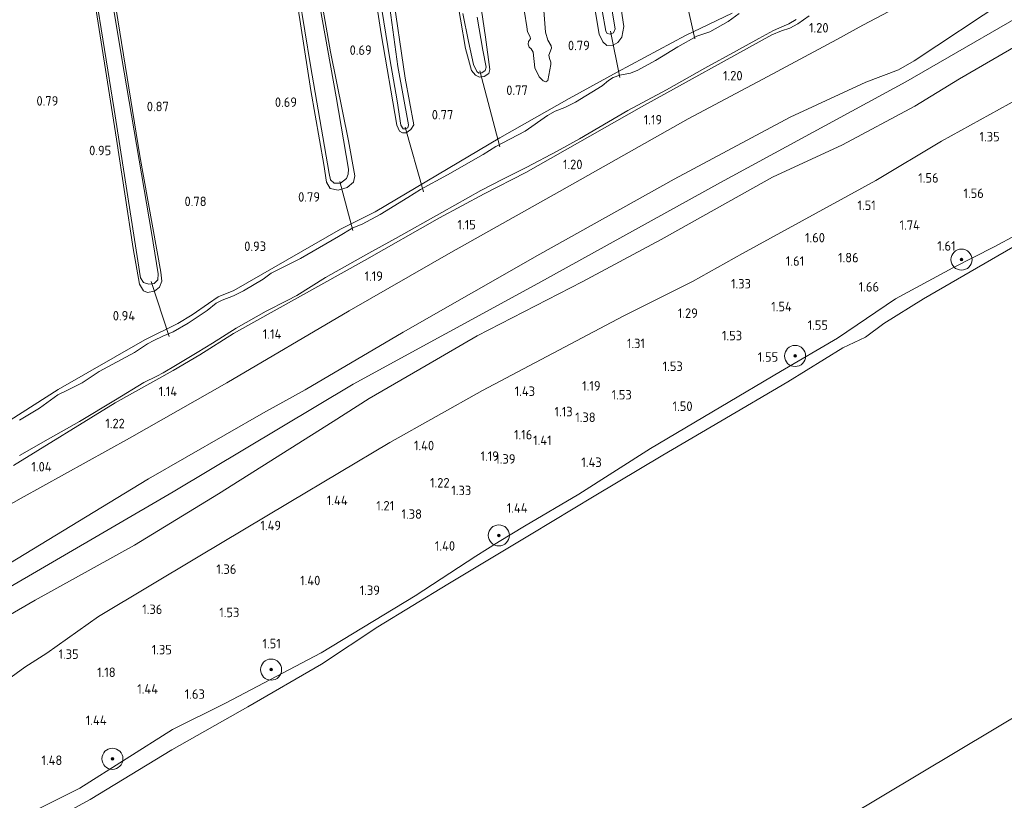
# Model space of a CAD drawing. Extents: x 130905 to 137824, y 412333 to 417928.
# Tile 209 of 256: x 134954 to 135141, y 415798 to 415946. Entities that reach past the tile are written whole.
import ezdxf
from ezdxf.enums import TextEntityAlignment as Align

# ---------------------------------------------------------------- set-up
doc = ezdxf.new("R2010")
doc.units = 0
for name, color, linetype, lineweight in [('B-ME-GR-BOOM-S', 90, 'Continuous', 25), ('B-ME-GR-GRAS-GV', 60, 'Continuous', 13), ('B-ME-GR-MOERAS-GV', 120, 'Continuous', 13), ('B-ME-GW-OPHOGING_KRUIN-G', 90, 'Continuous', 18), ('B-ME-GW-TALUD_KRUIN-G', 90, 'Continuous', 18), ('B-ME-GW-TALUD_TEEN-G', 90, 'Continuous', 18), ('B-ME-KW-KUNSTWERK_DUIKER-G', 170, 'Continuous', 18), ('B-ME-OB-BEKLEDING_STORTSTEEN-GV', 30, 'Continuous', 18), ('B-ME-OB-OEVERVOORZIENING-G', 7, 'Continuous', 18), ('B-ME-OG-WATER_RIVIER-GV', 130, 'Continuous', 18), ('B-ME-OG-WATER_SLOOT-G', 120, 'Continuous', 18), ('B-ME-OG-WATER_SLOOT-GV', 120, 'Continuous', 18), ('X-XX-AL-HOOGTELABEL-S', 7, 'Continuous', 25)]:
    doc.layers.add(name, color=color, linetype=linetype, lineweight=lineweight)
doc.styles.add('NLCS-ISO-ANNOTATIVE-T18', font='NLCS-ISO.ttf', dxfattribs={"height": 1.8})

# ---------------------------------------------------------------- blocks, each defined once
blk = doc.blocks.new('SAL-HOOGTELABEL-SO')
at = {"color": 0, "linetype": 'ByBlock', "lineweight": -2, "style": 'NLCS-ISO-ANNOTATIVE-T18'}
blk.add_attdef('HOOGTE', text='', height=1.8, dxfattribs=at).set_placement((2.79, 0), align=Align.RIGHT)
blk = doc.blocks.new('SGR-BOOM_01-SO')
at = {"linetype": 'ByBlock', "lineweight": 18}
h = blk.add_hatch(color=0, dxfattribs=at)
h.dxf.hatch_style = 1
edge = h.paths.add_edge_path()
edge.add_arc((0, 0), 0.25, 0, 360)
at = {"color": 0, "linetype": 'ByBlock', "lineweight": 18}
for radius in [2, 0.25]:
    blk.add_circle((0, 0), radius, dxfattribs=at)

msp = doc.modelspace()

# ---------------------------------------------------------------- linework, layer by layer
at = {"layer": 'B-ME-GR-GRAS-GV'}
for points in [[(135055.451, 416021.112, 0.703), (135054.633, 416022.431, 0.768), (135053.466, 416022.155, 0.768), (135052.097, 416021.414, 0.768), (135051.588, 416020.295, 0.768), (135052.179, 416016.978, 0.773), (135053.108, 416007.902, 0.683), (135056.453, 415992.13, 0.723), (135059.628, 415971.644, 0.713), (135062.4, 415954.298, 0.733), (135064.293, 415942.972, 0.733), (135064.953, 415941.536, 0.713), (135065.761, 415940.85, 0.723), (135066.914, 415940.922, 0.713), (135067.822, 415941.385, 0.723), (135068.614, 415942.386, 0.723), (135068.979, 415944.454, 0.763), (135067.525, 415954.154, 0.693), (135064.561, 415969.543, 0.713), (135062.394, 415984.269, 0.693), (135060.479, 415994.991, 0.693), (135058.694, 416005.323, 0.693)], [(135055.451, 416021.112, 0.703), (135058.694, 416005.323, 0.693), (135060.479, 415994.991, 0.693), (135062.394, 415984.269, 0.693), (135064.561, 415969.543, 0.713), (135067.525, 415954.154, 0.693), (135068.979, 415944.454, 0.763), (135068.614, 415942.386, 0.723), (135067.822, 415941.385, 0.723), (135066.914, 415940.922, 0.713), (135065.761, 415940.85, 0.723), (135064.953, 415941.536, 0.713), (135064.293, 415942.972, 0.733), (135062.4, 415954.298, 0.733), (135059.628, 415971.644, 0.713), (135056.453, 415992.13, 0.723), (135053.108, 416007.902, 0.683), (135052.179, 416016.978, 0.773), (135051.588, 416020.295, 0.768), (135052.097, 416021.414, 0.768), (135053.466, 416022.155, 0.768), (135054.633, 416022.431, 0.768)], [(135065.834, 415943.117, 0.533), (135066.379, 415942.982, 0.523), (135066.987, 415943.246, 0.523), (135067.331, 415944.003, 0.503), (135065.695, 415953.729, 0.533), (135063.301, 415968.516, 0.533), (135060.819, 415981.424, 0.523), (135058.11, 415998.404, 0.523), (135056.196, 416009.24, 0.523), (135054.178, 416018.585, 0.523), (135053.64, 416019.118, 0.523), (135053.378, 416019.134, 0.523), (135052.983, 416018.662, 0.523), (135053.767, 416011.834, 0.533), (135055.386, 416002.439, 0.533), (135055.801, 415999.389, 0.533), (135056.785, 415996.216, 0.533), (135058.216, 415987.212, 0.543), (135060.265, 415974.972, 0.543), (135062.434, 415962.365, 0.543), (135064.163, 415951.442, 0.533), (135065.534, 415943.566, 0.533)]]:
    msp.add_polyline3d(points, close=True, dxfattribs=at)
for points in [[(135004.169, 415969.939, 0.568), (135009.531, 415937.043, 0.568), (135013.077, 415916.531, 0.568), (135013.341, 415915.367, 0.568), (135014.01, 415914.708, 0.568), (135015.201, 415914.754, 0.568), (135016.345, 415915.612, 0.568), (135016.684, 415916.456, 0.568), (135016.732, 415917.398, 0.568), (135014.42, 415931.079, 0.568), (135010.218, 415954.335, 0.568)], [(135007.05, 415948.577, 0.821), (135009.616, 415932.295, 0.814), (135012.086, 415918.244, 0.784), (135012.568, 415914.905, 0.798), (135013.27, 415913.709, 0.836), (135014.819, 415913.39, 0.945), (135016.469, 415913.897, 0.945), (135017.674, 415914.912, 0.914), (135017.978, 415916.096, 0.879), (135016.767, 415922.734, 0.784), (135013.305, 415939.613, 0.623), (135008.437, 415967.377, 0.69)], [(135008.437, 415967.377, 0.69), (135013.305, 415939.613, 0.623), (135016.767, 415922.734, 0.784), (135017.978, 415916.096, 0.879), (135017.674, 415914.912, 0.914), (135016.469, 415913.897, 0.945), (135014.819, 415913.39, 0.945), (135013.27, 415913.709, 0.836), (135012.568, 415914.905, 0.798), (135012.086, 415918.244, 0.784), (135009.616, 415932.295, 0.814), (135007.05, 415948.577, 0.821)], [(134966.779, 415962.869, 0.607), (134972.306, 415928.706, 0.607), (134977.275, 415896.761, 0.607), (134977.869, 415895.906, 0.607), (134978.868, 415895.553, 0.607), (134979.909, 415895.688, 0.607), (134980.577, 415896.377, 0.607), (134980.624, 415897.507, 0.607), (134979.4, 415905.352, 0.607), (134974.19, 415935.769, 0.607), (134969.66, 415963.07, 0.607)], [(135020.694, 415957.91, 0.773), (135022.961, 415943.034, 0.743), (135025.927, 415925.696, 0.743), (135026.421, 415924.605, 0.743), (135026.962, 415924.243, 0.743), (135027.669, 415924.299, 0.723), (135028.557, 415924.922, 0.733), (135029.153, 415925.801, 0.723), (135027.502, 415934.615, 0.713), (135025.041, 415951.489, 0.813)], [(135025.041, 415951.489, 0.813), (135027.502, 415934.615, 0.713), (135029.153, 415925.801, 0.723), (135028.557, 415924.922, 0.733), (135027.669, 415924.299, 0.723), (135026.962, 415924.243, 0.743), (135026.421, 415924.605, 0.743), (135025.927, 415925.696, 0.743), (135022.961, 415943.034, 0.743), (135020.694, 415957.91, 0.773)], [(135036.109, 415956.988, 0.713), (135038.937, 415940.29, 0.713), (135040.074, 415936.089, 0.683), (135040.822, 415935.176, 0.713), (135041.591, 415934.81, 0.733), (135042.493, 415934.931, 0.733), (135043.392, 415935.531, 0.733), (135043.576, 415936.269, 0.713), (135042.756, 415942.402, 0.693), (135041.955, 415947.556, 0.723)], [(135041.955, 415947.556, 0.723), (135042.756, 415942.402, 0.693), (135043.576, 415936.269, 0.713), (135043.392, 415935.531, 0.733), (135042.493, 415934.931, 0.733), (135041.591, 415934.81, 0.733), (135040.822, 415935.176, 0.713), (135040.074, 415936.089, 0.683), (135038.937, 415940.29, 0.713), (135036.109, 415956.988, 0.713)], [(134967.94, 415953.553, 0.822), (134972.753, 415923.064, 0.798), (134975.921, 415902.313, 0.799), (134977.09, 415895.552, 0.826), (134977.874, 415894.314, 0.835), (134978.6, 415893.983, 0.838), (134979.983, 415894.216, 0.822), (134980.917, 415895.008, 0.841), (134981.354, 415896.17, 0.835), (134981.143, 415897.836, 0.843), (134977.16, 415919.922, 0.871), (134972.005, 415951.987, 0.831)], [(134972.005, 415951.987, 0.831), (134977.16, 415919.922, 0.871), (134981.143, 415897.836, 0.843), (134981.354, 415896.17, 0.835), (134980.917, 415895.008, 0.841), (134979.983, 415894.216, 0.822), (134978.6, 415893.983, 0.838), (134977.874, 415894.314, 0.835), (134977.09, 415895.552, 0.826), (134975.921, 415902.313, 0.799), (134972.753, 415923.064, 0.798), (134967.94, 415953.553, 0.822)], [(135022.715, 415950.035, 0.573), (135024.59, 415938.277, 0.573), (135025.971, 415930.322, 0.573), (135026.69, 415925.694, 0.573), (135027.112, 415925.049, 0.573), (135027.477, 415925.054, 0.573), (135027.982, 415925.24, 0.573), (135028.139, 415925.795, 0.573), (135026.082, 415936.873, 0.573), (135024.04, 415952.224, 0.573)], [(135050.13, 415947.121, 0.623), (135050.584, 415944.344, 0.653), (135050.706, 415943.442, 0.653), (135051.213, 415942.441, 0.653), (135051.287, 415942.11, 0.653), (135050.868, 415941.57, 0.653), (135050.814, 415941.092, 0.653), (135051.032, 415940.519, 0.653), (135051.368, 415940.171, 0.653), (135051.756, 415939.538, 0.653), (135052.094, 415936.592, 0.633), (135052.931, 415934.902, 0.663), (135053.647, 415934.115, 0.663), (135054.146, 415933.959, 0.663), (135054.549, 415934.18, 0.653), (135054.771, 415935.19, 0.633), (135055.136, 415937.201, 0.643), (135055.132, 415937.68, 0.623), (135054.859, 415938.368, 0.623), (135054.756, 415938.997, 0.643), (135055.257, 415940.31, 0.643), (135055.184, 415940.756, 0.643), (135054.564, 415941.815, 0.613), (135054.112, 415943.35, 0.583), (135053.399, 415952.387, 0.643)], [(135141.399, 415949.42, 2.041), (135124.027, 415937.924, 2.167), (135121.062, 415936.198, 2.164), (135114.874, 415933.89, 2.17), (135100.496, 415927.231, 2.128), (135078.484, 415915.477, 2.119), (135053.013, 415901.292, 2.125), (135027.147, 415886.474, 2.048), (135008.505, 415875.552, 2.045), (135000.612, 415871.172, 2.065), (134978.832, 415858.682, 2.102), (134952.35, 415842.563, 2.11)], [(134952.35, 415842.563, 2.11), (134978.832, 415858.682, 2.102), (135000.612, 415871.172, 2.065), (135008.505, 415875.552, 2.045), (135027.147, 415886.474, 2.048), (135053.013, 415901.292, 2.125), (135078.484, 415915.477, 2.119), (135100.496, 415927.231, 2.128), (135114.874, 415933.89, 2.17), (135121.062, 415936.198, 2.164), (135124.027, 415937.924, 2.167), (135141.399, 415949.42, 2.041)], [(134944.882, 415849.496, 1.225), (134954.672, 415854.974, 1.158), (134975.212, 415866.347, 1.259), (134993.669, 415876.849, 1.255), (135016.886, 415890.523, 1.22), (135036.17, 415901.578, 1.226), (135056.739, 415913.163, 1.21), (135081.182, 415926.904, 1.247), (135096.277, 415934.936, 1.279), (135109.348, 415941.986, 1.265), (135114.295, 415944.708, 1.295), (135120.419, 415947.895, 1.286)], [(135120.419, 415947.895, 1.286), (135114.295, 415944.708, 1.295), (135109.348, 415941.986, 1.265), (135096.277, 415934.936, 1.279), (135081.182, 415926.904, 1.247), (135056.739, 415913.163, 1.21), (135036.17, 415901.578, 1.226), (135016.886, 415890.523, 1.22), (134993.669, 415876.849, 1.255), (134975.212, 415866.347, 1.259), (134954.672, 415854.974, 1.158), (134944.882, 415849.496, 1.225)], [(135089.488, 415946.943, 0.93), (135080.678, 415942.72, 0.885), (135067.721, 415935.763, 0.793), (135058.602, 415930.75, 0.934), (135045.439, 415923.289, 0.895), (135021.804, 415909.284, 0.939), (135015.218, 415905.977, 0.892), (134994.987, 415894.361, 0.633), (134992.026, 415893.152, 0.796), (134990.187, 415891.925, 0.838), (134987.098, 415889.757, 0.798), (134984.372, 415888.121, 0.906), (134978.142, 415884.991, 0.777), (134961.708, 415875.581, 0.867), (134952.592, 415869.761, 0.874)], [(134952.592, 415869.761, 0.874), (134961.708, 415875.581, 0.867), (134978.142, 415884.991, 0.777), (134984.372, 415888.121, 0.906), (134987.098, 415889.757, 0.798), (134990.187, 415891.925, 0.838), (134992.026, 415893.152, 0.796), (134994.987, 415894.361, 0.633), (135015.218, 415905.977, 0.892), (135021.804, 415909.284, 0.939), (135045.439, 415923.289, 0.895), (135058.602, 415930.75, 0.934), (135067.721, 415935.763, 0.793), (135080.678, 415942.72, 0.885), (135089.488, 415946.943, 0.93)], [(134953.192, 415861.173, 1.049), (134972.496, 415873.061, 1.086), (134983.495, 415879.18, 0.93), (134988.526, 415882.183, 0.93), (134994.919, 415886.234, 0.93), (135019.76, 415900.029, 1.005), (135034.015, 415908.182, 0.93), (135042.49, 415912.722, 0.93), (135050.412, 415916.756, 0.954), (135072.333, 415929.18, 1.167), (135097.048, 415942.837, 1.2), (135098.897, 415943.637, 1.17), (135100.479, 415944.11, 1.17), (135101.975, 415944.939, 1.17), (135104.088, 415946.429, 1.05)], [(135104.088, 415946.429, 1.05), (135101.975, 415944.939, 1.17), (135100.479, 415944.11, 1.17), (135098.897, 415943.637, 1.17), (135097.048, 415942.837, 1.2), (135072.333, 415929.18, 1.167), (135050.412, 415916.756, 0.954), (135042.49, 415912.722, 0.93), (135034.015, 415908.182, 0.93), (135019.76, 415900.029, 1.005), (134994.919, 415886.234, 0.93), (134988.526, 415882.183, 0.93), (134983.495, 415879.18, 0.93), (134972.496, 415873.061, 1.086), (134953.192, 415861.173, 1.049)], [(135090.85, 415946.908, 0.606), (135088.738, 415945.36, 0.606), (135085.253, 415943.436, 0.606), (135082.811, 415942.577, 0.606), (135079.232, 415940.552, 0.606), (135074.995, 415937.957, 0.606), (135071.591, 415936.157, 0.606), (135070.214, 415935.611, 0.606), (135068.213, 415935.189, 0.606), (135066.929, 415934.743, 0.606), (135066.076, 415934.165, 0.606), (135064.874, 415933.194, 0.606), (135059.818, 415930.066, 0.606), (135057.795, 415929.04, 0.606), (135055.927, 415928.4, 0.606), (135054.499, 415927.546, 0.606), (135050.244, 415924.576, 0.606), (135046.024, 415922.357, 0.606), (135044.668, 415921.707, 0.606), (135042.283, 415920.141, 0.606), (135035.539, 415916.289, 0.606), (135030.387, 415913.539, 0.606), (135028.014, 415912.006, 0.606), (135022.785, 415908.767, 0.606), (135019.325, 415906.968, 0.606), (135017.546, 415906.258, 0.606), (135014.84, 415904.594, 0.606), (135007.647, 415900.443, 0.606), (135003.371, 415898.281, 0.606), (135002.096, 415897.642, 0.606), (135000.584, 415896.551, 0.606), (134996.831, 415894.301, 0.606), (134994.935, 415893.364, 0.606), (134992.779, 415892.558, 0.606), (134991.664, 415891.995, 0.606), (134989.931, 415890.6, 0.606), (134986.335, 415888.2, 0.606), (134983.525, 415886.515, 0.606), (134981.563, 415885.716, 0.606), (134979.817, 415884.88, 0.606), (134978.632, 415884.228, 0.606), (134976.188, 415882.605, 0.606), (134969.461, 415879.015, 0.606), (134966.211, 415876.894, 0.606), (134963.314, 415875.393, 0.606), (134961.637, 415874.589, 0.606), (134959.537, 415873.075, 0.606), (134958.153, 415872.073, 0.606), (134954.364, 415869.778, 0.606)], [(134954.377, 415863.089, 0.606), (134959.796, 415866.165, 0.606), (134965.756, 415869.528, 0.606), (134972.572, 415873.641, 0.606), (134977.927, 415876.912, 0.606), (134980.375, 415878.113, 0.606), (134981.593, 415878.753, 0.606), (134983.919, 415880.149, 0.606), (134988.052, 415882.609, 0.606), (134990.988, 415884.383, 0.606), (134995.457, 415887.202, 0.606), (135001.153, 415890.467, 0.606), (135005.108, 415892.474, 0.606), (135006.959, 415893.446, 0.606), (135012.384, 415896.864, 0.606), (135020.61, 415901.454, 0.606), (135025.637, 415904.229, 0.606), (135034.428, 415909.174, 0.606), (135041.848, 415913.322, 0.606), (135045.999, 415915.508, 0.606), (135050.584, 415917.732, 0.606), (135056.299, 415920.781, 0.606), (135060.567, 415923.136, 0.606), (135069.729, 415928.485, 0.606), (135077.032, 415932.407, 0.606), (135084.303, 415936.512, 0.606), (135090.343, 415939.828, 0.606), (135094.587, 415942.172, 0.606), (135097.371, 415943.675, 0.606), (135099.369, 415944.576, 0.606), (135100.264, 415944.948, 0.606), (135101.623, 415945.768, 0.606)], [(135038.446, 415946.92, 0.623), (135039.517, 415941.557, 0.623), (135040.446, 415937.199, 0.623), (135041.119, 415935.912, 0.623), (135041.49, 415935.609, 0.623), (135042.061, 415935.656, 0.623), (135042.638, 415936.102, 0.623), (135042.865, 415936.691, 0.623), (135042.213, 415939.939, 0.623), (135041.18, 415946.224, 0.623)], [(135145.278, 415941.836, 2.279), (135132.597, 415934.492, 2.165), (135124.125, 415929.341, 2.173), (135110.449, 415921.976, 2.183), (135097.137, 415915.885, 2.163), (135076.028, 415904.03, 2.079), (135061.068, 415895.984, 2.223), (135041.129, 415885.783, 2.257), (135031.508, 415880.129, 2.092), (135020.68, 415873.924, 2.052), (135013.829, 415869.537, 2.101), (134992.074, 415855.786, 2.101), (134976.15, 415846.076, 2.136), (134957.316, 415835.68, 2.116), (134942.358, 415827.016, 2.017)], [(134942.358, 415827.016, 2.017), (134957.316, 415835.68, 2.116), (134976.15, 415846.076, 2.136), (134992.074, 415855.786, 2.101), (135013.829, 415869.537, 2.101), (135020.68, 415873.924, 2.052), (135031.508, 415880.129, 2.092), (135041.129, 415885.783, 2.257), (135061.068, 415895.984, 2.223), (135076.028, 415904.03, 2.079), (135097.137, 415915.885, 2.163), (135110.449, 415921.976, 2.183), (135124.125, 415929.341, 2.173), (135132.597, 415934.492, 2.165), (135145.278, 415941.836, 2.279)], [(134950.493, 415794.821, 1.449), (134944.555, 415803.933, 1.034), (134941.685, 415808.338, 1.021), (134939.114, 415812.35, 1.256), (134948.03, 415817.629, 1.265), (134955.391, 415822.936, 1.357), (134959.552, 415825.595, 1.227), (134969.311, 415832.581, 1.456), (134988.236, 415843.85, 1.349), (135005.5, 415854.179, 1.344), (135024.598, 415865.521, 1.368), (135042.155, 415875.418, 1.338), (135068.825, 415889.494, 1.354), (135081.985, 415896.103, 1.484), (135091.477, 415901.388, 1.559), (135116.78, 415915.223, 1.428), (135129.191, 415922.667, 1.516), (135143.857, 415930.771, 1.391)], [(135143.857, 415930.771, 1.391), (135129.191, 415922.667, 1.516), (135116.78, 415915.223, 1.428), (135091.477, 415901.388, 1.559), (135081.985, 415896.103, 1.484), (135068.825, 415889.494, 1.354), (135042.155, 415875.418, 1.338), (135024.598, 415865.521, 1.368), (135005.5, 415854.179, 1.344), (134988.236, 415843.85, 1.349), (134969.311, 415832.581, 1.456), (134959.552, 415825.595, 1.227), (134955.391, 415822.936, 1.357), (134948.03, 415817.629, 1.265)], [(135147.683, 415907.224, 1.251), (135139.229, 415902.672, 1.164), (135131.386, 415898.682, 1.217), (135120.486, 415892.771, 1.386), (135109.498, 415885.351, 1.372), (135098.659, 415878.99, 1.382), (135087.391, 415872.303, 1.458), (135074.033, 415864.384, 1.313), (135060.419, 415855.727, 1.339), (135050.111, 415849.715, 1.204), (135045.34, 415846.781, 1.311), (135040.898, 415843.989, 1.196), (135029.423, 415836.466, 1.224), (135011.541, 415825.685, 1.206), (134993.413, 415816.12, 1.321), (134983.389, 415811.122, 1.543), (134965.776, 415800.037, 1.459), (134956.072, 415795.131, 1.612)]]:
    msp.add_polyline3d(points, dxfattribs=at)
at = {"layer": 'B-ME-GR-MOERAS-GV'}
msp.add_polyline3d([(135053.399, 415952.387, 0.643), (135054.112, 415943.35, 0.583), (135054.564, 415941.815, 0.613), (135055.184, 415940.756, 0.643), (135055.257, 415940.31, 0.643), (135054.756, 415938.997, 0.643), (135054.859, 415938.368, 0.623), (135055.132, 415937.68, 0.623), (135055.136, 415937.201, 0.643), (135054.771, 415935.19, 0.633), (135054.549, 415934.18, 0.653), (135054.146, 415933.959, 0.663), (135053.647, 415934.115, 0.663), (135052.931, 415934.902, 0.663), (135052.094, 415936.592, 0.633), (135051.756, 415939.538, 0.653), (135051.368, 415940.171, 0.653), (135051.032, 415940.519, 0.653), (135050.814, 415941.092, 0.653), (135050.868, 415941.57, 0.653), (135051.287, 415942.11, 0.653), (135051.213, 415942.441, 0.653), (135050.706, 415943.442, 0.653), (135050.584, 415944.344, 0.653), (135050.13, 415947.121, 0.623)], dxfattribs=at)
at = {"layer": 'B-ME-GW-OPHOGING_KRUIN-G'}
msp.add_polyline3d([(135251.474, 416004.506, 2.435), (135233.449, 415995.093, 2.495), (135215.438, 415985.687, 2.555), (135183.086, 415967.827, 2.247), (135151.598, 415950.829, 2.294), (135122.465, 415933.947, 2.29), (135087.318, 415914.878, 2.333), (135052.668, 415895.705, 2.338), (135017.643, 415876.612, 2.197), (134983.505, 415856.215, 2.166), (134949.496, 415836.396, 2.172), (134930.566, 415825.435, 2.044)], dxfattribs=at)
at = {"layer": 'B-ME-GW-TALUD_KRUIN-G'}
for points in [[(134928.485, 415828.66, 1.992), (134935.144, 415832.411, 2.07), (134952.35, 415842.563, 2.11), (134978.832, 415858.682, 2.102), (135000.612, 415871.172, 2.065), (135008.505, 415875.552, 2.045), (135027.147, 415886.474, 2.048), (135053.013, 415901.292, 2.125), (135078.484, 415915.477, 2.119), (135100.496, 415927.231, 2.128), (135114.874, 415933.89, 2.17), (135121.062, 415936.198, 2.164), (135124.027, 415937.924, 2.167), (135141.399, 415949.42, 2.041), (135161.541, 415960.95, 2.146), (135180.694, 415971.825, 2.157), (135202.975, 415984.665, 2.234), (135220.144, 415993.389, 2.339), (135234.783, 416000.163, 2.392), (135249.728, 416006.957, 2.435)], [(134932.816, 415821.946, 2.097), (134942.358, 415827.016, 2.017), (134957.316, 415835.68, 2.116), (134976.15, 415846.076, 2.136), (134992.074, 415855.786, 2.101), (135013.829, 415869.537, 2.101), (135020.68, 415873.924, 2.052), (135031.508, 415880.129, 2.092), (135041.129, 415885.783, 2.257), (135061.068, 415895.984, 2.223), (135076.028, 415904.03, 2.079), (135097.137, 415915.885, 2.163), (135110.449, 415921.976, 2.183), (135124.125, 415929.341, 2.173), (135132.597, 415934.492, 2.165), (135145.278, 415941.836, 2.279)], [(134956.072, 415795.131, 1.612), (134965.776, 415800.037, 1.459), (134983.389, 415811.122, 1.543), (134993.413, 415816.12, 1.321), (135011.541, 415825.685, 1.206), (135029.423, 415836.466, 1.224), (135040.898, 415843.989, 1.196), (135045.34, 415846.781, 1.311), (135050.111, 415849.715, 1.204), (135060.419, 415855.727, 1.339), (135074.033, 415864.384, 1.313), (135087.391, 415872.303, 1.458), (135098.659, 415878.99, 1.382), (135109.498, 415885.351, 1.372), (135120.486, 415892.771, 1.386), (135131.386, 415898.682, 1.217), (135139.229, 415902.672, 1.164), (135147.683, 415907.224, 1.251)]]:
    msp.add_polyline3d(points, dxfattribs=at)
at = {"layer": 'B-ME-GW-TALUD_TEEN-G'}
for points in [[(135244.878, 416013.839, 1.531), (135228.216, 416005.154, 1.523), (135214.723, 415998.198, 1.576), (135204.983, 415992.902, 1.57), (135197.149, 415989.117, 1.504), (135188.216, 415984.979, 1.427), (135166.786, 415973.434, 1.388), (135146.915, 415963.242, 1.378), (135129.668, 415953.086, 1.319), (135120.419, 415947.895, 1.286), (135114.295, 415944.708, 1.295), (135109.348, 415941.986, 1.265), (135096.277, 415934.936, 1.279), (135081.182, 415926.904, 1.247), (135056.739, 415913.163, 1.21), (135036.17, 415901.578, 1.226), (135016.886, 415890.523, 1.22), (134993.669, 415876.849, 1.255), (134975.212, 415866.347, 1.259), (134954.672, 415854.974, 1.158), (134944.882, 415849.496, 1.225), (134936.058, 415844.644, 1.199), (134927.884, 415840.121, 1.121), (134922.695, 415837.559, 1.11)], [(134939.114, 415812.35, 1.256), (134948.03, 415817.629, 1.265), (134955.391, 415822.936, 1.357), (134959.552, 415825.595, 1.227), (134969.311, 415832.581, 1.456), (134988.236, 415843.85, 1.349), (135005.5, 415854.179, 1.344), (135024.598, 415865.521, 1.368), (135042.155, 415875.418, 1.338), (135068.825, 415889.494, 1.354), (135081.985, 415896.103, 1.484), (135091.477, 415901.388, 1.559), (135116.78, 415915.223, 1.428), (135129.191, 415922.667, 1.516), (135143.857, 415930.771, 1.391), (135158.684, 415939.792, 1.708), (135163.75, 415943.398, 1.581), (135173.72, 415949.113, 1.689), (135188.969, 415957.816, 1.677), (135195.401, 415960.873, 1.675)]]:
    msp.add_polyline3d(points, dxfattribs=at)
at = {"layer": 'B-ME-KW-KUNSTWERK_DUIKER-G'}
for points in [[(135080.728, 415949.772, 0.546), (135082.443, 415942.062, 0.571)], [(135066.423, 415943.541, 0.596), (135068.234, 415934.747, 0.596)], [(135041.68, 415936.04, 0.571), (135045.425, 415921.617, 0.571)], [(135027.505, 415925.351, 0.571), (135030.989, 415913.064, 0.571)], [(135015.126, 415915.042, 0.546), (135017.567, 415905.759, 0.546)], [(134979.305, 415896.048, 0.633), (134982.753, 415885.665, 0.521)]]:
    msp.add_polyline3d(points, dxfattribs=at)
at = {"layer": 'B-ME-OB-BEKLEDING_STORTSTEEN-GV'}
for points in [[(134956.072, 415795.131, 1.612), (134965.776, 415800.037, 1.459), (134983.389, 415811.122, 1.543), (134993.413, 415816.12, 1.321), (135011.541, 415825.685, 1.206), (135029.423, 415836.466, 1.224), (135040.898, 415843.989, 1.196), (135045.34, 415846.781, 1.311), (135050.111, 415849.715, 1.204), (135060.419, 415855.727, 1.339), (135074.033, 415864.384, 1.313), (135087.391, 415872.303, 1.458), (135098.659, 415878.99, 1.382), (135109.498, 415885.351, 1.372), (135120.486, 415892.771, 1.386), (135131.386, 415898.682, 1.217), (135139.229, 415902.672, 1.164), (135147.683, 415907.224, 1.251)], [(135150.546, 415907.052, 1), (135139.866, 415900.919, 1), (135125.779, 415892.815, 1), (135118.246, 415888.133, 1), (135114.795, 415885.548, 1), (135110.51, 415883.523, 1), (135100.063, 415877.022, 1), (135087.389, 415869.624, 1), (135076.35, 415863.121, 1), (135063.352, 415855.397, 1), (135051.365, 415848.158, 1), (135035.614, 415838.692, 1), (135022.314, 415830.598, 1), (135011.653, 415823.541, 1), (134997.646, 415815.448, 1), (134983.239, 415807.304, 1), (134967.762, 415797.856, 1), (134958.617, 415792.882, 1)]]:
    msp.add_polyline3d(points, dxfattribs=at)
at = {"layer": 'B-ME-OB-OEVERVOORZIENING-G'}
msp.add_polyline3d([(134958.617, 415792.882, 1), (134967.762, 415797.856, 1), (134983.239, 415807.304, 1), (134997.646, 415815.448, 1), (135011.653, 415823.541, 1), (135022.314, 415830.598, 1), (135035.614, 415838.692, 1), (135051.365, 415848.158, 1), (135063.352, 415855.397, 1), (135076.35, 415863.121, 1), (135087.389, 415869.624, 1), (135100.063, 415877.022, 1), (135110.51, 415883.523, 1), (135114.795, 415885.548, 1), (135118.246, 415888.133, 1), (135125.779, 415892.815, 1), (135139.866, 415900.919, 1), (135150.546, 415907.052, 1)], dxfattribs=at)
at = {"layer": 'B-ME-OG-WATER_RIVIER-GV'}
for points in [[(135021.033, 415740.52, 1), (135312.433, 415914.771, 1), (135342.962, 415933.046, 1), (135404.147, 415834.525, 1), (135401.733, 415833.428, 1), (135400.184, 415832.885, 1), (135398.903, 415832.612, 1), (135397.127, 415832.13, 1), (135395.267, 415831.354, 1), (135387.752, 415827.394, 1), (135385.877, 415825.82, 1), (135385.154, 415824.909, 1), (135383.344, 415823.733, 1), (135369.167, 415816.278, 1), (135358.58, 415810.708, 1), (135357.42, 415810.223, 1), (135351.372, 415807.348, 1), (135347.193, 415805.039, 1), (135344.067, 415803.052, 1), (135337.983, 415799.309, 1), (135331.66, 415795.693, 1)], [(135312.433, 415914.771, 1), (135021.033, 415740.52, 1)], [(134958.617, 415792.882, 1), (134967.762, 415797.856, 1), (134983.239, 415807.304, 1), (134997.646, 415815.448, 1), (135011.653, 415823.541, 1), (135022.314, 415830.598, 1), (135035.614, 415838.692, 1), (135051.365, 415848.158, 1), (135063.352, 415855.397, 1), (135076.35, 415863.121, 1), (135087.389, 415869.624, 1), (135100.063, 415877.022, 1), (135110.51, 415883.523, 1), (135114.795, 415885.548, 1), (135118.246, 415888.133, 1), (135125.779, 415892.815, 1), (135139.866, 415900.919, 1), (135150.546, 415907.052, 1)]]:
    msp.add_polyline3d(points, dxfattribs=at)
at = {"layer": 'B-ME-OG-WATER_SLOOT-G'}
msp.add_polyline3d([(135065.761, 415940.85, 0.723), (135064.953, 415941.536, 0.713), (135064.293, 415942.972, 0.733), (135062.4, 415954.298, 0.733), (135059.628, 415971.644, 0.713), (135056.453, 415992.13, 0.723), (135053.108, 416007.902, 0.683), (135052.179, 416016.978, 0.773), (135051.588, 416020.295, 0.768), (135052.097, 416021.414, 0.768), (135053.466, 416022.155, 0.768), (135054.633, 416022.431, 0.768), (135055.451, 416021.112, 0.703), (135058.694, 416005.323, 0.693), (135060.479, 415994.991, 0.693), (135062.394, 415984.269, 0.693), (135064.561, 415969.543, 0.713), (135067.525, 415954.154, 0.693), (135068.979, 415944.454, 0.763), (135068.614, 415942.386, 0.723), (135067.822, 415941.385, 0.723), (135066.914, 415940.922, 0.713)], close=True, dxfattribs=at)
for points in [[(135008.437, 415967.377, 0.69), (135013.305, 415939.613, 0.623), (135016.767, 415922.734, 0.784), (135017.978, 415916.096, 0.879), (135017.674, 415914.912, 0.914), (135016.469, 415913.897, 0.945), (135014.819, 415913.39, 0.945), (135013.27, 415913.709, 0.836), (135012.568, 415914.905, 0.798), (135012.086, 415918.244, 0.784), (135009.616, 415932.295, 0.814), (135007.05, 415948.577, 0.821)], [(135025.041, 415951.489, 0.813), (135027.502, 415934.615, 0.713), (135029.153, 415925.801, 0.723), (135028.557, 415924.922, 0.733), (135027.669, 415924.299, 0.723), (135026.962, 415924.243, 0.743), (135026.421, 415924.605, 0.743), (135025.927, 415925.696, 0.743), (135022.961, 415943.034, 0.743), (135020.694, 415957.91, 0.773)], [(135041.955, 415947.556, 0.723), (135042.756, 415942.402, 0.693), (135043.576, 415936.269, 0.713), (135043.392, 415935.531, 0.733), (135042.493, 415934.931, 0.733), (135041.591, 415934.81, 0.733), (135040.822, 415935.176, 0.713), (135040.074, 415936.089, 0.683), (135038.937, 415940.29, 0.713), (135036.109, 415956.988, 0.713)], [(134972.005, 415951.987, 0.831), (134977.16, 415919.922, 0.871), (134981.143, 415897.836, 0.843), (134981.354, 415896.17, 0.835), (134980.917, 415895.008, 0.841), (134979.983, 415894.216, 0.822), (134978.6, 415893.983, 0.838), (134977.874, 415894.314, 0.835), (134977.09, 415895.552, 0.826), (134975.921, 415902.313, 0.799), (134972.753, 415923.064, 0.798), (134967.94, 415953.553, 0.822)], [(135089.488, 415946.943, 0.93), (135080.678, 415942.72, 0.885), (135067.721, 415935.763, 0.793), (135058.602, 415930.75, 0.934), (135045.439, 415923.289, 0.895), (135021.804, 415909.284, 0.939), (135015.218, 415905.977, 0.892), (134994.987, 415894.361, 0.633), (134992.026, 415893.152, 0.796), (134990.187, 415891.925, 0.838), (134987.098, 415889.757, 0.798), (134984.372, 415888.121, 0.906), (134978.142, 415884.991, 0.777), (134961.708, 415875.581, 0.867), (134952.592, 415869.761, 0.874), (134948.757, 415868.013, 0.873), (134932.957, 415858.58, 0.916), (134926.033, 415855.082, 0.891), (134923.167, 415854.447, 0.888), (134921.297, 415854.5, 0.889), (134913.539, 415857.06, 0.877), (134908.121, 415859.841, 0.832)], [(134953.192, 415861.173, 1.049), (134972.496, 415873.061, 1.086), (134983.495, 415879.18, 0.93), (134988.526, 415882.183, 0.93), (134994.919, 415886.234, 0.93), (135019.76, 415900.029, 1.005), (135034.015, 415908.182, 0.93), (135042.49, 415912.722, 0.93), (135050.412, 415916.756, 0.954), (135072.333, 415929.18, 1.167), (135097.048, 415942.837, 1.2), (135098.897, 415943.637, 1.17), (135100.479, 415944.11, 1.17), (135101.975, 415944.939, 1.17), (135104.088, 415946.429, 1.05)]]:
    msp.add_polyline3d(points, dxfattribs=at)
at = {"layer": 'B-ME-OG-WATER_SLOOT-GV'}
msp.add_polyline3d([(135066.987, 415943.246, 0.523), (135066.379, 415942.982, 0.523), (135065.834, 415943.117, 0.533), (135065.534, 415943.566, 0.533), (135064.163, 415951.442, 0.533), (135062.434, 415962.365, 0.543), (135060.265, 415974.972, 0.543), (135058.216, 415987.212, 0.543), (135056.785, 415996.216, 0.533), (135055.801, 415999.389, 0.533), (135055.386, 416002.439, 0.533), (135053.767, 416011.834, 0.533), (135052.983, 416018.662, 0.523), (135053.378, 416019.134, 0.523), (135053.64, 416019.118, 0.523), (135054.178, 416018.585, 0.523), (135056.196, 416009.24, 0.523), (135058.11, 415998.404, 0.523), (135060.819, 415981.424, 0.523), (135063.301, 415968.516, 0.533), (135065.695, 415953.729, 0.533), (135067.331, 415944.003, 0.503)], close=True, dxfattribs=at)
for points in [[(135010.218, 415954.335, 0.568), (135014.42, 415931.079, 0.568), (135016.732, 415917.398, 0.568), (135016.684, 415916.456, 0.568), (135016.345, 415915.612, 0.568), (135015.201, 415914.754, 0.568), (135014.01, 415914.708, 0.568), (135013.341, 415915.367, 0.568), (135013.077, 415916.531, 0.568), (135009.531, 415937.043, 0.568), (135004.169, 415969.939, 0.568)], [(134969.66, 415963.07, 0.607), (134974.19, 415935.769, 0.607), (134979.4, 415905.352, 0.607), (134980.624, 415897.507, 0.607), (134980.577, 415896.377, 0.607), (134979.909, 415895.688, 0.607), (134978.868, 415895.553, 0.607), (134977.869, 415895.906, 0.607), (134977.275, 415896.761, 0.607), (134972.306, 415928.706, 0.607), (134966.779, 415962.869, 0.607)], [(135024.04, 415952.224, 0.573), (135026.082, 415936.873, 0.573), (135028.139, 415925.795, 0.573), (135027.982, 415925.24, 0.573), (135027.477, 415925.054, 0.573), (135027.112, 415925.049, 0.573), (135026.69, 415925.694, 0.573), (135025.971, 415930.322, 0.573), (135024.59, 415938.277, 0.573), (135022.715, 415950.035, 0.573)], [(134954.364, 415869.778, 0.606), (134958.153, 415872.073, 0.606), (134959.537, 415873.075, 0.606), (134961.637, 415874.589, 0.606), (134963.314, 415875.393, 0.606), (134966.211, 415876.894, 0.606), (134969.461, 415879.015, 0.606), (134976.188, 415882.605, 0.606), (134978.632, 415884.228, 0.606), (134979.817, 415884.88, 0.606), (134981.563, 415885.716, 0.606), (134983.525, 415886.515, 0.606), (134986.335, 415888.2, 0.606), (134989.931, 415890.6, 0.606), (134991.664, 415891.995, 0.606), (134992.779, 415892.558, 0.606), (134994.935, 415893.364, 0.606), (134996.831, 415894.301, 0.606), (135000.584, 415896.551, 0.606), (135002.096, 415897.642, 0.606), (135003.371, 415898.281, 0.606), (135007.647, 415900.443, 0.606), (135014.84, 415904.594, 0.606), (135017.546, 415906.258, 0.606), (135019.325, 415906.968, 0.606), (135022.785, 415908.767, 0.606), (135028.014, 415912.006, 0.606), (135030.387, 415913.539, 0.606), (135035.539, 415916.289, 0.606), (135042.283, 415920.141, 0.606), (135044.668, 415921.707, 0.606), (135046.024, 415922.357, 0.606), (135050.244, 415924.576, 0.606), (135054.499, 415927.546, 0.606), (135055.927, 415928.4, 0.606), (135057.795, 415929.04, 0.606), (135059.818, 415930.066, 0.606), (135064.874, 415933.194, 0.606), (135066.076, 415934.165, 0.606), (135066.929, 415934.743, 0.606), (135068.213, 415935.189, 0.606), (135070.214, 415935.611, 0.606), (135071.591, 415936.157, 0.606), (135074.995, 415937.957, 0.606), (135079.232, 415940.552, 0.606), (135082.811, 415942.577, 0.606), (135085.253, 415943.436, 0.606), (135088.738, 415945.36, 0.606), (135090.85, 415946.908, 0.606)], [(135101.623, 415945.768, 0.606), (135100.264, 415944.948, 0.606), (135099.369, 415944.576, 0.606), (135097.371, 415943.675, 0.606), (135094.587, 415942.172, 0.606), (135090.343, 415939.828, 0.606), (135084.303, 415936.512, 0.606), (135077.032, 415932.407, 0.606), (135069.729, 415928.485, 0.606), (135060.567, 415923.136, 0.606), (135056.299, 415920.781, 0.606), (135050.584, 415917.732, 0.606), (135045.999, 415915.508, 0.606), (135041.848, 415913.322, 0.606), (135034.428, 415909.174, 0.606), (135025.637, 415904.229, 0.606), (135020.61, 415901.454, 0.606), (135012.384, 415896.864, 0.606), (135006.959, 415893.446, 0.606), (135005.108, 415892.474, 0.606), (135001.153, 415890.467, 0.606), (134995.457, 415887.202, 0.606), (134990.988, 415884.383, 0.606), (134988.052, 415882.609, 0.606), (134983.919, 415880.149, 0.606), (134981.593, 415878.753, 0.606), (134980.375, 415878.113, 0.606), (134977.927, 415876.912, 0.606), (134972.572, 415873.641, 0.606), (134965.756, 415869.528, 0.606), (134959.796, 415866.165, 0.606), (134954.377, 415863.089, 0.606)], [(135041.18, 415946.224, 0.623), (135042.213, 415939.939, 0.623), (135042.865, 415936.691, 0.623), (135042.638, 415936.102, 0.623), (135042.061, 415935.656, 0.623), (135041.49, 415935.609, 0.623), (135041.119, 415935.912, 0.623), (135040.446, 415937.199, 0.623), (135039.517, 415941.557, 0.623), (135038.446, 415946.92, 0.623)]]:
    msp.add_polyline3d(points, dxfattribs=at)

# ---------------------------------------------------------------- block references
at = {"layer": 'B-ME-GR-BOOM-S'}
for p in [(135133.002, 415900.23, 1.183), (135101.45, 415881.959, 1.327), (135045.267, 415847.935, 1.254), (135002.074, 415822.482, 1.345), (134971.978, 415805.577, 1.395)]:
    msp.add_blockref('SGR-BOOM_01-SO', p, dxfattribs=at)
at = {"layer": 'X-XX-AL-HOOGTELABEL-S'}
for p, values in [((135105.002, 415943.288, 1.198), {'HOOGTE': '1.20'}), ((135059.723, 415939.932, 0.792), {'HOOGTE': '0.79'}), ((135018.361, 415939.049, 0.692), {'HOOGTE': '0.69'}), ((135088.699, 415934.207, 1.198), {'HOOGTE': '1.20'}), ((135047.966, 415931.447, 0.767), {'HOOGTE': '0.77'}), ((134958.929, 415929.424, 0.793), {'HOOGTE': '0.79'}), ((135004.187, 415929.18, 0.692), {'HOOGTE': '0.69'}), ((134979.887, 415928.361, 0.867), {'HOOGTE': '0.87'}), ((135033.835, 415926.797, 0.767), {'HOOGTE': '0.77'}), ((135073.434, 415925.85, 1.185), {'HOOGTE': '1.19'}), ((135137.457, 415922.64, 1.35), {'HOOGTE': '1.35'}), ((134968.964, 415920.021, 0.954), {'HOOGTE': '0.95'}), ((135058.338, 415917.376, 1.198), {'HOOGTE': '1.20'}), ((135125.872, 415914.822, 1.562), {'HOOGTE': '1.56'}), ((135134.451, 415911.909, 1.562), {'HOOGTE': '1.56'}), ((134987.041, 415910.371, 0.78), {'HOOGTE': '0.78'}), ((135008.555, 415911.213, 0.792), {'HOOGTE': '0.79'}), ((135113.959, 415909.627, 1.512), {'HOOGTE': '1.51'}), ((135038.098, 415905.957, 1.148), {'HOOGTE': '1.15'}), ((135122.329, 415905.888, 1.738), {'HOOGTE': '1.74'}), ((135104.32, 415903.494, 1.6), {'HOOGTE': '1.60'}), ((134998.334, 415901.862, 0.931), {'HOOGTE': '0.93'}), ((135129.098, 415901.928, 1.612), {'HOOGTE': '1.61'}), ((135100.37, 415899.056, 1.607), {'HOOGTE': '1.61'}), ((135110.705, 415899.71, 1.862), {'HOOGTE': '1.86'}), ((135020.484, 415896.192, 1.185), {'HOOGTE': '1.19'}), ((135090.28, 415894.76, 1.332), {'HOOGTE': '1.33'}), ((135114.584, 415894.17, 1.662), {'HOOGTE': '1.66'}), ((135098.036, 415890.423, 1.544), {'HOOGTE': '1.54'}), ((134973.493, 415888.683, 0.942), {'HOOGTE': '0.94'}), ((135080.214, 415889.175, 1.294), {'HOOGTE': '1.29'}), ((135104.896, 415886.915, 1.552), {'HOOGTE': '1.55'}), ((135001.22, 415885.213, 1.135), {'HOOGTE': '1.14'}), ((135088.609, 415884.919, 1.532), {'HOOGTE': '1.53'}), ((135070.191, 415883.442, 1.307), {'HOOGTE': '1.31'}), ((135095.448, 415880.863, 1.552), {'HOOGTE': '1.55'}), ((135077.354, 415879.104, 1.532), {'HOOGTE': '1.53'}), ((135061.758, 415875.391, 1.194), {'HOOGTE': '1.19'}), ((134981.462, 415874.338, 1.144), {'HOOGTE': '1.14'}), ((135049.341, 415874.373, 1.427), {'HOOGTE': '1.43'}), ((135067.679, 415873.707, 1.532), {'HOOGTE': '1.53'}), ((135079.209, 415871.531, 1.502), {'HOOGTE': '1.50'}), ((135056.468, 415870.512, 1.132), {'HOOGTE': '1.13'}), ((135060.826, 415869.435, 1.382), {'HOOGTE': '1.38'}), ((134971.54, 415868.256, 1.222), {'HOOGTE': '1.22'}), ((135048.816, 415866.14, 1.157), {'HOOGTE': '1.16'}), ((135030.203, 415864.076, 1.402), {'HOOGTE': '1.40'}), ((135052.49, 415865.075, 1.407), {'HOOGTE': '1.41'}), ((135042.49, 415862.065, 1.194), {'HOOGTE': '1.19'}), ((135045.626, 415861.533, 1.394), {'HOOGTE': '1.39'}), ((134957.651, 415860.051, 1.044), {'HOOGTE': '1.04'}), ((135061.98, 415860.905, 1.427), {'HOOGTE': '1.43'}), ((135033.128, 415857.015, 1.219), {'HOOGTE': '1.22'}), ((135037.24, 415855.567, 1.332), {'HOOGTE': '1.33'}), ((135013.797, 415853.675, 1.44), {'HOOGTE': '1.44'}), ((135022.616, 415852.658, 1.207), {'HOOGTE': '1.21'}), ((135047.92, 415852.248, 1.44), {'HOOGTE': '1.44'}), ((135027.888, 415851.087, 1.382), {'HOOGTE': '1.38'}), ((135001.173, 415848.909, 1.491), {'HOOGTE': '1.49'}), ((135034.177, 415845.044, 1.402), {'HOOGTE': '1.40'}), ((134992.698, 415840.63, 1.364), {'HOOGTE': '1.36'}), ((135008.619, 415838.486, 1.396), {'HOOGTE': '1.40'}), ((135019.925, 415836.635, 1.39), {'HOOGTE': '1.39'}), ((134978.653, 415833.026, 1.364), {'HOOGTE': '1.36'}), ((134993.265, 415832.426, 1.527), {'HOOGTE': '1.53'}), ((135001.12, 415826.526, 1.514), {'HOOGTE': '1.51'}), ((134962.782, 415824.52, 1.352), {'HOOGTE': '1.35'}), ((134980.465, 415825.368, 1.346), {'HOOGTE': '1.35'}), ((134969.796, 415821.085, 1.182), {'HOOGTE': '1.18'}), ((134977.834, 415817.929, 1.444), {'HOOGTE': '1.44'}), ((134986.724, 415816.946, 1.627), {'HOOGTE': '1.63'}), ((134968.081, 415811.986, 1.444), {'HOOGTE': '1.44'}), ((134959.679, 415804.402, 1.482), {'HOOGTE': '1.48'})]:
    msp.add_blockref('SAL-HOOGTELABEL-SO', p, dxfattribs=at).add_auto_attribs(values)

doc.saveas('drawing.dxf')
